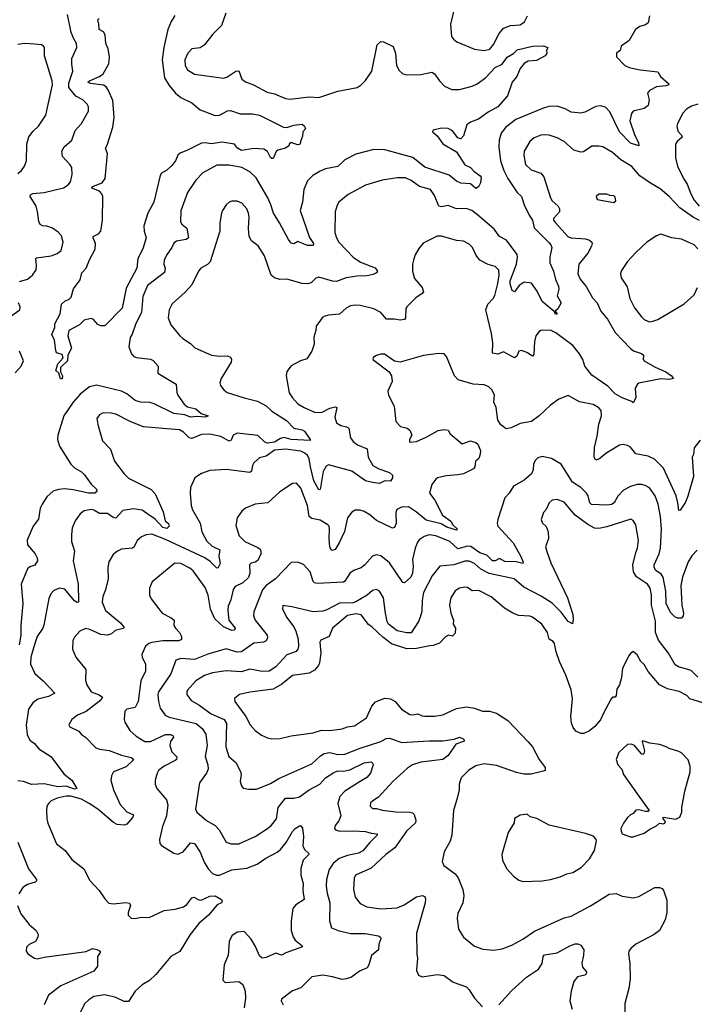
# Model space of a CAD drawing. Extents: x 1771496 to 1971148, y 471553 to 643630.
# Tile 194 of 256: x 1813587 to 1818478, y 580489 to 587627. Entities that reach past the tile are written whole.
import ezdxf

# ---------------------------------------------------------------- set-up
doc = ezdxf.new("R2010")
doc.units = 0

msp = doc.modelspace()

# ---------------------------------------------------------------- linework, layer by layer
at = {"layer": '0CON10XD'}
for points in [[(1816742, 587725), (1816710, 587595), (1816718.6, 587505), (1816732.5, 587485), (1816756.6, 587466.6), (1816885, 587414.2), (1816955, 587404.2), (1816995, 587414.3), (1817023.1, 587446.9), (1817063.3, 587526.7), (1817095, 587566.4), (1817145, 587584.5), (1817215, 587590.8), (1817247.9, 587612.1), (1817268, 587655)], [(1815082, 587675), (1815051.2, 587585), (1814986.6, 587523.4), (1814925, 587442), (1814895, 587424.2), (1814835, 587415.8), (1814805.7, 587385), (1814784.7, 587335.3), (1814787.3, 587295), (1814805, 587264.3), (1814855, 587232.9), (1815065, 587204.4), (1815089.2, 587210.8), (1815155, 587254.2), (1815175, 587256), (1815198, 587195), (1815225, 587175.7), (1815283.3, 587155), (1815382.4, 587102.4), (1815435, 587088.5), (1815515.5, 587055.5), (1815545, 587050.5), (1815685, 587067.4), (1815755, 587063.3), (1815895, 587110), (1816033.6, 587136.4), (1816063.5, 587155), (1816095, 587186.5), (1816140.5, 587255), (1816178, 587445), (1816205, 587468), (1816225.9, 587465.9), (1816295, 587432.5), (1816312.5, 587385), (1816320, 587295), (1816337.7, 587257.7), (1816364.3, 587234.3), (1816395, 587228), (1816495, 587230.8), (1816575, 587246.2), (1816594.2, 587234.2), (1816632, 587185), (1816666.2, 587145), (1816720.7, 587120.7), (1816775, 587120), (1816866.7, 587145), (1816905, 587161.5), (1816964.5, 587205), (1817035, 587280.6), (1817085.2, 587304.8), (1817121.2, 587355), (1817167.8, 587382.2), (1817195, 587408.9), (1817305, 587435.8), (1817385, 587437.1), (1817416.7, 587425), (1817407.5, 587405), (1817410, 587385), (1817397.5, 587365), (1817335, 587332), (1817273.6, 587326.4), (1817245, 587310), (1817215, 587272.5), (1817191.4, 587215), (1817158, 587175), (1817123.8, 587075), (1817054.3, 586995), (1816985, 586957.5), (1816914.7, 586905.3), (1816854.6, 586885.4), (1816830, 586865), (1816805.8, 586784.2), (1816785, 586762.5), (1816765, 586770), (1816725, 586820.8), (1816695, 586839.4), (1816645, 586841.1), (1816585, 586826.2), (1816581.2, 586815), (1816615, 586784.3), (1816655, 586726.5), (1816755, 586669.2), (1816815, 586574), (1816856.7, 586555), (1816879.7, 586529.7), (1816926.7, 586495), (1816933.3, 586485), (1816927.5, 586445), (1816913.3, 586415), (1816895, 586402.5), (1816855, 586436.9), (1816785, 586441.4), (1816755, 586455.8), (1816700.7, 586500.7), (1816525, 586558), (1816438, 586628), (1816235, 586682.8), (1816155, 586686.9), (1816025, 586652.7), (1815945, 586611.1), (1815895, 586561.9), (1815805, 586545.6), (1815765, 586529.4), (1815712.4, 586497.6), (1815675, 586458), (1815647.8, 586395), (1815637.5, 586305), (1815620, 586245), (1815687.9, 586047.9), (1815716.7, 586005), (1815715, 585990.8), (1815675, 585990.7), (1815605, 586018.9), (1815575, 586002.5), (1815555, 586007.1), (1815535, 586032.9), (1815472.1, 586155), (1815426.4, 586225), (1815409.2, 586285), (1815386.2, 586336.2), (1815300.8, 586480.8), (1815255, 586524.4), (1815198, 586555), (1815105, 586572.5), (1815017.4, 586572.6), (1814915, 586517.5), (1814865, 586464), (1814805, 586373.8), (1814755, 586242.5), (1814752.2, 586162.2), (1814762.5, 586145), (1814799.4, 586115), (1814810.8, 586045), (1814795, 586033.1), (1814725, 586022.5), (1814705, 586006.2), (1814691.4, 585975), (1814650.6, 585919.4), (1814635.6, 585885), (1814633.5, 585855), (1814641.5, 585825), (1814636.9, 585795), (1814515, 585700), (1814479.4, 585619.4), (1814470.7, 585505), (1814428.8, 585425), (1814403.6, 585346.4), (1814387.1, 585322.9), (1814378, 585255), (1814398, 585205), (1814415, 585186), (1814435, 585177.1), (1814535, 585166.4), (1814555, 585156.9), (1814591.2, 585115), (1814588, 585065), (1814722, 584985), (1814725.8, 584925), (1814732.9, 584905), (1814780.3, 584840.3), (1814805, 584820), (1814865, 584805.6), (1814902, 584772), (1814953.8, 584755), (1814935, 584744.7), (1814875, 584751.5), (1814826.2, 584745), (1814785, 584762.2), (1814705, 584771.2), (1814562.4, 584842.4), (1814531.1, 584851.1), (1814463.3, 584855), (1814425, 584866.7), (1814365, 584915.3), (1814325, 584933.1), (1814145, 584978.5), (1814092.5, 584965), (1814025, 584911.8), (1813975, 584855.3), (1813907.7, 584755), (1813864.5, 584615), (1813861.2, 584585), (1813876, 584536), (1813957.1, 584405), (1813985, 584378.1), (1814035, 584349.4), (1814057.3, 584327.3), (1814105, 584261.2), (1814143, 584223), (1814146.4, 584206.4), (1814132.5, 584195), (1814085.4, 584194.6), (1813975, 584220), (1813915, 584225.4), (1813868.1, 584221.9), (1813830.2, 584209.8), (1813785, 584169.2), (1813750.6, 584115), (1813736.9, 584085), (1813723.2, 584006.8), (1813685, 583956.7), (1813642.5, 583855), (1813645, 583820), (1813698.6, 583755), (1813714, 583725), (1813716, 583705), (1813696.9, 583673.1), (1813659.7, 583660.3), (1813642.8, 583647.2), (1813597.7, 583535), (1813609.2, 583395), (1813596.2, 583235), (1813596.7, 583165), (1813584, 583095)], [(1813585, 585728.9), (1813643.3, 585745), (1813680, 585775), (1813705.6, 585814.4), (1813710, 585845), (1813704, 585895), (1813708.8, 585901.2), (1813815.4, 585914.6), (1813858.3, 585931.7), (1813888.1, 585955), (1813903.6, 586015), (1813890.2, 586060.2), (1813867.1, 586087.1), (1813825, 586115.6), (1813785, 586129.4), (1813753, 586133), (1813735, 586143.3), (1813725.8, 586165), (1813716.6, 586236.6), (1813706.7, 586275), (1813664.4, 586345), (1813665, 586358), (1813683.3, 586366.7), (1813765, 586374.5), (1813905, 586408.5), (1813938.8, 586431.2), (1813955, 586451.2), (1813966.7, 586505), (1813964.2, 586555), (1813954.2, 586575), (1813896.7, 586635), (1813892.2, 586675), (1813910.6, 586705), (1813964.5, 586755), (1813989.1, 586825), (1814035.6, 586875), (1814086.7, 586965), (1814087.1, 586995), (1814076, 587015), (1814046, 587045), (1813993.3, 587073.3), (1813944, 587135), (1813944.1, 587165.9), (1813973.6, 587255), (1813964.4, 587305.6), (1813964.5, 587345), (1814002.5, 587425), (1814000, 587455), (1813979.1, 587489.1), (1813960.9, 587535), (1813934.4, 587665.6)], [(1818152.5, 587655), (1818144, 587605), (1818125, 587590.6), (1818082.8, 587577.2), (1818052, 587555), (1818005, 587476), (1817948, 587435), (1817941.2, 587405), (1817913.3, 587385), (1817915, 587357.5), (1817973.8, 587295), (1818005, 587280), (1818085, 587263.3), (1818215, 587250), (1818234.3, 587215), (1818291.2, 587165), (1818293.3, 587155), (1818273, 587147), (1818205, 587139.4), (1818153.3, 587115), (1818138.8, 587095), (1818150, 587045), (1818143.5, 587005), (1818115, 586983.8), (1818035.8, 586964.2), (1818022.1, 586947.9), (1818011.4, 586895), (1818044.5, 586794.5), (1818073.3, 586735), (1818075, 586712.5), (1818015, 586731.1), (1817936.4, 586815), (1817865, 586960), (1817835, 586992), (1817795, 587003.8), (1817765, 586998), (1817685, 586955.6), (1817655, 586950), (1817585, 586957.1), (1817542.1, 586982.1), (1817485, 587001.1), (1817422.8, 586997.2), (1817376.6, 586983.4), (1817185, 586902.9), (1817112, 586848), (1817077.8, 586805), (1817062.7, 586755), (1817061.2, 586705), (1817073.9, 586605), (1817098.2, 586535), (1817126.9, 586475), (1817195, 586375.5), (1817225.9, 586345.9), (1817244.4, 586284.4), (1817280.4, 586210.4), (1817305.4, 586175), (1817318.5, 586118.5), (1817422.9, 586012.9), (1817438.9, 585995), (1817444.4, 585975), (1817430.6, 585905), (1817430, 585865), (1817457.1, 585805), (1817473, 585743), (1817493.8, 585695), (1817496.2, 585673.8), (1817483.3, 585625), (1817512.5, 585575), (1817488, 585532), (1817470, 585515), (1817483.3, 585495), (1817475, 585490), (1817462, 585512), (1817376.5, 585585), (1817339.8, 585659.8), (1817297.4, 585717.4), (1817245, 585724), (1817208.8, 585701.2), (1817175, 585653.8), (1817158, 585665), (1817143.1, 585713.1), (1817142.7, 585735), (1817189.6, 585855), (1817197.3, 585905), (1817194.5, 585925), (1817117.8, 586027.8), (1817065, 586054.4), (1817028.3, 586108.3), (1816907.5, 586212.5), (1816865, 586244.7), (1816825, 586258.9), (1816755, 586255.6), (1816695, 586279.2), (1816645, 586270.6), (1816625, 586274.2), (1816595, 586352), (1816565, 586395.8), (1816485, 586418.9), (1816425, 586461.9), (1816385, 586481.4), (1816325, 586480), (1816215, 586464.2), (1816093.3, 586426.7), (1815968.9, 586361.1), (1815902, 586305), (1815888.3, 586281.7), (1815874.3, 586235), (1815873.1, 586085), (1815883.3, 586045), (1815901.5, 586015), (1816005, 585906.7), (1816059.2, 585869.2), (1816165, 585827.5), (1816180.6, 585805), (1816175, 585792.9), (1816150.5, 585779.5), (1816105, 585769.4), (1816035, 585767.9), (1815955, 585756.7), (1815885, 585728.8), (1815855, 585731.7), (1815755, 585760.8), (1815735, 585752.5), (1815700.7, 585719.3), (1815675, 585712.1), (1815635, 585713.6), (1815525, 585746.2), (1815473.2, 585743.2), (1815435, 585755.8), (1815410, 585775), (1815362, 585915), (1815317.4, 585987.4), (1815268.8, 586025), (1815250.8, 586055), (1815245.8, 586115), (1815251.9, 586195), (1815246.9, 586225), (1815234.3, 586255), (1815197.8, 586297.8), (1815165, 586312.5), (1815125, 586312.5), (1815105, 586304), (1815084, 586285), (1815057.1, 586245), (1815050.6, 586225), (1815039.4, 586155), (1815038.1, 586095), (1814967.8, 585872.2), (1814948, 585852), (1814900.8, 585825), (1814884.3, 585805), (1814835.6, 585705), (1814787.6, 585652.4), (1814693.1, 585566.9), (1814670, 585525), (1814662.9, 585465), (1814682.5, 585415), (1814748.6, 585335), (1814769.2, 585315), (1814825, 585280.5), (1814857.6, 585247.6), (1814977.5, 585195), (1815035, 585187.8), (1815095, 585190), (1815115, 585181.2), (1815122, 585165), (1815120, 585145), (1815047.1, 585025), (1815039.2, 584995), (1815044.2, 584975), (1815066.2, 584945), (1815091.2, 584925), (1815214.1, 584885.9), (1815312.2, 584862.2), (1815375, 584827.5), (1815415, 584790), (1815521.1, 584721.1), (1815575, 584667.1), (1815634.5, 584654.5), (1815652, 584645), (1815693.8, 584585), (1815692.5, 584577.5), (1815555, 584584.9), (1815505, 584599), (1815479.3, 584590.7), (1815435.8, 584564.2), (1815385, 584557.3), (1815365.4, 584565), (1815315, 584613.2), (1815165, 584629.6), (1815135, 584615.6), (1815120.4, 584579.6), (1815105, 584570.8), (1815045, 584605.4), (1814965, 584621.8), (1814905, 584619.6), (1814835, 584591.5), (1814815, 584596.4), (1814775, 584637.1), (1814745, 584654.3), (1814655, 584660.9), (1814485, 584674.5), (1814392, 584712), (1814285, 584768.6), (1814250, 584775), (1814193.4, 584776.6), (1814165, 584762), (1814147.5, 584735), (1814153, 584693), (1814187.5, 584575), (1814244.5, 584514.5), (1814275, 584428), (1814345.5, 584335), (1814375, 584304.6), (1814541.2, 584221.2), (1814569.8, 584189.8), (1814628.3, 584058.3), (1814643.1, 583995), (1814666.9, 583975), (1814672, 583955), (1814655, 583938), (1814625, 583946.4), (1814567.6, 584007.6), (1814526.5, 584036.5), (1814475, 584072), (1814412.3, 584082.3), (1814335, 584070), (1814285, 584014.2), (1814265, 584018.9), (1814225, 584046.7), (1814165, 584046.5), (1814125, 584071.2), (1814105, 584076.2), (1814055, 584066.7), (1814025, 584044), (1813989.2, 583995), (1813968.8, 583941.2), (1813962.5, 583895), (1813964, 583845), (1813984.2, 583775), (1813974, 583705), (1814010.8, 583535), (1814014, 583406), (1814005, 583402.9), (1813985, 583414.5), (1813915, 583498.5), (1813875, 583505.4), (1813835, 583489.4), (1813812.9, 583465), (1813798.3, 583431.7), (1813762.5, 583237.5), (1813754.5, 583215), (1813714.1, 583155), (1813696, 583105), (1813666.9, 583005), (1813664.5, 582955), (1813697.6, 582887.6), (1813757.5, 582835), (1813842, 582745), (1813795, 582720), (1813717.7, 582702.3), (1813681.4, 582675), (1813652, 582628), (1813633.4, 582513.4), (1813640.4, 582445), (1813660.4, 582405), (1813695, 582379.6), (1813725, 582340.9), (1813812.5, 582285), (1813908.7, 582158.7), (1813965.6, 582115), (1814001.2, 582055), (1813985, 582048.9), (1813925, 582070.2), (1813864.2, 582065.8)], [(1814711.8, 587658.2), (1814685.6, 587615), (1814662.5, 587555), (1814631.6, 587425), (1814619.4, 587335), (1814637.8, 587205), (1814671, 587151), (1814716.9, 587095), (1814755, 587063.3), (1814835, 587024), (1814895, 586974.3), (1815005, 586933.1), (1815035, 586934.4), (1815095, 586966.5), (1815115, 586969.4), (1815185, 586943.8), (1815275, 586944.3), (1815325, 586934.2), (1815498.8, 586848.8), (1815525, 586845.8), (1815575, 586863.3), (1815635, 586870), (1815651.2, 586855), (1815660, 586835), (1815640, 586815), (1815638.3, 586781.7), (1815623.3, 586745), (1815621.7, 586728.3), (1815615, 586722.5), (1815600.7, 586720.7), (1815555, 586736.7), (1815540, 586725), (1815538.3, 586711.7), (1815514.3, 586695.7), (1815458.8, 586681.2), (1815447.6, 586672.4), (1815425, 586620), (1815415, 586620), (1815405, 586628.8), (1815385, 586672.5), (1815357.4, 586687.4), (1815285, 586693.3), (1815195, 586677.8), (1815167.1, 586695), (1815145, 586725.5), (1815055, 586739.6), (1814976.6, 586726.6), (1814935, 586735.3), (1814905, 586732.5), (1814805, 586681.3), (1814749.6, 586660.4), (1814733.2, 586645), (1814717.7, 586605), (1814689.9, 586570.1), (1814654.2, 586535.8), (1814615.5, 586514.5), (1814605, 586496.7), (1814559.5, 586305), (1814516.4, 586223.6), (1814488.3, 586131.7), (1814488.6, 586095), (1814504.2, 586045), (1814479.4, 585965), (1814443, 585897), (1814437.1, 585825), (1814359.8, 585680.2), (1814331.2, 585535), (1814205, 585406.7), (1814175, 585407.5), (1814155, 585417.5), (1814120, 585455), (1814105, 585460), (1814055, 585450), (1814020, 585415), (1813942.5, 585375), (1813936.2, 585335), (1813961.9, 585245), (1813936.9, 585195), (1813933.8, 585155), (1813882, 585105), (1813883.6, 585073.6), (1813898.6, 585045), (1813895, 585022.5), (1813882.7, 585022.7), (1813870, 585065), (1813850, 585085), (1813865, 585132.5), (1813902.5, 585175), (1813895, 585200), (1813855, 585212.5), (1813848.3, 585228.3), (1813840, 585305), (1813821.2, 585345), (1813842.2, 585395), (1813842.5, 585422.5), (1813880.5, 585495), (1813890.8, 585565), (1813913.4, 585586.6), (1813945, 585601.1), (1813959.4, 585615), (1813977.5, 585675), (1814025, 585741.2), (1814038.7, 585791.3), (1814070, 585825), (1814092.7, 585887.3), (1814135, 585963.3), (1814137.1, 586005), (1814119.2, 586045), (1814120, 586055), (1814159.2, 586075), (1814175.6, 586095), (1814186.5, 586175), (1814191.1, 586345), (1814183.8, 586365), (1814165.3, 586385.3), (1814110, 586405), (1814115, 586417.5), (1814185, 586444.4), (1814207.7, 586475), (1814223.3, 586655), (1814208.8, 586695), (1814222.3, 586717.7), (1814261.5, 586848.5), (1814272.6, 586917.4), (1814262.5, 587042.5), (1814231.8, 587115), (1814215, 587140), (1814195, 587153.2), (1814100, 587165), (1814082, 587175), (1814092.5, 587185), (1814165, 587214.7), (1814192.2, 587235), (1814233.9, 587306.1), (1814239.3, 587355), (1814228, 587415), (1814211.4, 587455), (1814206.9, 587516.9), (1814195, 587538.1), (1814162.9, 587555), (1814161.8, 587595), (1814152.7, 587625), (1814163.3, 587636.7)], [(1813575, 586512), (1813601.2, 586535), (1813621.2, 586565), (1813636.2, 586605), (1813639.2, 586725), (1813653.1, 586776.9), (1813685, 586820), (1813723.3, 586855), (1813777.5, 586935), (1813824.3, 587155), (1813821.9, 587185), (1813768, 587365), (1813766.7, 587425), (1813760.8, 587435), (1813744.6, 587444.6), (1813695, 587450.6), (1813625, 587454), (1813575, 587448)], [(1818504.7, 587015.3), (1818458.6, 587001.4), (1818422.6, 586977.4), (1818395, 586948.8), (1818356, 586875), (1818351.2, 586855), (1818359.5, 586819.5), (1818385, 586791.2), (1818390, 586775), (1818354, 586745), (1818342.5, 586725), (1818342.5, 586625), (1818356.2, 586566.2), (1818400.9, 586475), (1818427.5, 586435), (1818454, 586364), (1818478.3, 586318.3), (1818513.3, 586275)], [(1818515, 586172), (1818472.2, 586192.2), (1818372.6, 586262.6), (1818297.2, 586345), (1818231.3, 586401.3), (1818161.2, 586441.2), (1818084.6, 586495), (1818025, 586563.5), (1817945, 586611.8), (1817885, 586663.3), (1817815, 586704.4), (1817785, 586711.4), (1817735, 586709.2), (1817675, 586669.2), (1817655, 586665.8), (1817605, 586682), (1817534, 586744), (1817485, 586771.9), (1817425, 586790), (1817395, 586792.9), (1817365, 586788.9), (1817318.2, 586771.8), (1817285.8, 586745), (1817245.7, 586675), (1817241.9, 586645), (1817255, 586576.7), (1817295, 586539.2), (1817364.5, 586514.5), (1817387.6, 586487.6), (1817436.4, 586336.4), (1817448, 586315), (1817491.2, 586275), (1817502, 586255), (1817500.8, 586235), (1817457.5, 586185), (1817457.5, 586175), (1817470.8, 586155), (1817565, 586052.7), (1817585, 586044.6), (1817688.7, 586038.7), (1817718.3, 586028.3), (1817734.2, 586014.2), (1817738, 586005), (1817732.9, 585985), (1817707.1, 585935), (1817641.8, 585855), (1817632.9, 585785), (1817650.9, 585745), (1817693.4, 585693.4), (1817741.3, 585611.3), (1817773.5, 585575), (1817800.6, 585515), (1817850, 585455), (1817905, 585360), (1818015, 585244.3), (1818037.8, 585227.8), (1818095, 585206.9), (1818111.2, 585195), (1818108, 585165), (1818114, 585155), (1818195, 585107.5), (1818272, 585075), (1818312, 585045), (1818327.5, 585025), (1818295, 585019.4), (1818235, 585022.9), (1818076.9, 584993.1), (1818065.7, 584984.3), (1818050, 584955), (1818053.6, 584886.4), (1818035, 584850), (1818025, 584860), (1817955, 584886.7), (1817905, 584914), (1817850.2, 584970.2), (1817735, 585051.1), (1817683.6, 585115), (1817670, 585165), (1817647.1, 585205), (1817597.9, 585265), (1817532.8, 585312.8), (1817475, 585357.1), (1817435, 585377.5), (1817365.8, 585374.2), (1817353, 585367), (1817330, 585335), (1817320.8, 585295), (1817315, 585200), (1817305, 585188.8), (1817265, 585214.2), (1817225, 585230), (1817206.1, 585223.9), (1817192.1, 585187.9), (1817175, 585176), (1817095, 585220), (1817055, 585202.9), (1817015, 585210), (1817016.5, 585285), (1817006.9, 585353.1), (1816967.3, 585525), (1816981.5, 585565), (1817019.1, 585605), (1817032.1, 585627.9), (1817054.3, 585715), (1817063.3, 585775), (1817060.7, 585810.7), (1817035, 585838.2), (1816985, 585853.3), (1816924, 585885), (1816896.8, 585916.8), (1816869.2, 585975), (1816845, 586000), (1816805, 586020.8), (1816755, 586025.6), (1816645, 586058.1), (1816615, 586056.9), (1816513.1, 586006.9), (1816481.2, 585968.8), (1816455, 585922.5), (1816442, 585885), (1816434.2, 585855), (1816434.2, 585805), (1816450.7, 585750.7), (1816506, 585685), (1816513.8, 585655), (1816505, 585641.2), (1816459.7, 585610.3), (1816393.3, 585545), (1816386.2, 585533.8), (1816384.2, 585465.8), (1816377.3, 585452.7), (1816345, 585448.9), (1816305, 585455.5), (1816247.5, 585455), (1816206, 585505), (1816155, 585531.4), (1816055.6, 585555.6), (1816018.3, 585558.3), (1815985, 585552.9), (1815955, 585537.1), (1815905, 585492), (1815825.7, 585484.3), (1815795, 585475.8), (1815780, 585465), (1815737.5, 585405), (1815735.5, 585374.5), (1815720.8, 585325), (1815721.9, 585275), (1815705.6, 585225), (1815670.3, 585169.7), (1815622.5, 585155), (1815555, 585116.7), (1815523.9, 585076.1), (1815520, 585045), (1815541.4, 584921.4), (1815565.6, 584885), (1815605, 584843.3), (1815650, 584815), (1815725, 584783.1), (1815775, 584780.4), (1815835, 584811.8), (1815875, 584820.8), (1815885.7, 584815.7), (1815872.1, 584745), (1815884.6, 584704.6), (1815914.6, 584684.6), (1815955.5, 584675.5), (1815973.8, 584665), (1815986.8, 584596.8), (1816005, 584570), (1816036, 584545), (1816106.4, 584516.4), (1816113.6, 584455), (1816146.9, 584395), (1816191.4, 584371.4), (1816269.5, 584345), (1816290, 584325), (1816291.4, 584305), (1816275, 584282.2), (1816235, 584284.3), (1816195.7, 584265.7), (1816145, 584272.2), (1816095, 584284.7), (1815995, 584353.5), (1815825, 584399.6), (1815808.9, 584391.1), (1815787.2, 584352.8), (1815765, 584222.5), (1815755, 584218), (1815718.8, 584285), (1815694.5, 584385), (1815687, 584445), (1815675, 584467.2), (1815654.5, 584485), (1815625, 584499), (1815515, 584514.7), (1815435, 584506.2), (1815375, 584462.7), (1815325, 584450.8), (1815284.2, 584415), (1815274.5, 584395.5), (1815267.8, 584355), (1815255, 584344.4), (1815085, 584367.1), (1814965, 584360), (1814905, 584338), (1814856.7, 584305), (1814825.8, 584235), (1814822.9, 584195), (1814830.8, 584105), (1814840, 584075), (1814896.6, 583976.6), (1814908.5, 583915), (1814945, 583846.9), (1814981.7, 583811.7), (1815037.5, 583785), (1815032.2, 583737.8), (1815040.4, 583685), (1815025, 583650.8), (1815015, 583653.1), (1814968.5, 583698.5), (1814930.4, 583725), (1814645, 583859.3), (1814545, 583896.4), (1814505, 583893.1), (1814471.5, 583878.5), (1814438.7, 583851.3), (1814417.1, 583805), (1814405, 583795.7), (1814325, 583788.1), (1814296.2, 583775), (1814265, 583750), (1814233.2, 583696.8), (1814226.9, 583655), (1814228.1, 583575), (1814209.4, 583495), (1814189.2, 583445), (1814184.4, 583405), (1814210, 583345), (1814318.6, 583255), (1814345, 583220), (1814336.9, 583213.1), (1814280.2, 583199.8), (1814253.3, 583175), (1814225, 583164.3), (1814175, 583169.4), (1814095, 583207.5), (1814065, 583213.8), (1814022.5, 583195), (1813985, 583150), (1813973.6, 583126.4), (1813970, 583065), (1813993.3, 583005), (1814065.8, 582915.8), (1814063.9, 582836.1), (1814074, 582805), (1814104.5, 582754.5), (1814163.4, 582733.4), (1814188, 582715), (1814176, 582695), (1814069.1, 582610.9), (1814007.5, 582585), (1813965, 582553.3), (1813943.3, 582515), (1813950.7, 582500.7), (1814015, 582470), (1814036.1, 582446.1), (1814065, 582426.7), (1814138.6, 582348.6), (1814165, 582338.1), (1814235, 582329.5), (1814325, 582295.3), (1814395, 582279.1), (1814414, 582265), (1814358.6, 582211.4), (1814268, 582175), (1814252.9, 582145), (1814246.9, 582115), (1814267.8, 582045), (1814315, 581938.1), (1814365, 581884.6), (1814412.7, 581862.7), (1814406.4, 581845), (1814365, 581794.5), (1814345, 581787.7), (1814295, 581793.2), (1814267.3, 581807.3), (1814155, 581904.6), (1814091.2, 581945), (1814035.6, 581975.6), (1813957.2, 581997.2), (1813925, 581998.7), (1813858, 581985), (1813815, 581965.5), (1813795, 581945.8), (1813784.5, 581925), (1813780.5, 581895), (1813783.5, 581835), (1813791.7, 581801.7), (1813855, 581652.5), (1813916.7, 581605), (1813965, 581540), (1814052.4, 581472.4), (1814095, 581386), (1814162.5, 581315), (1814203.6, 581253.6), (1814233.6, 581223.6), (1814266.7, 581216.7), (1814357.7, 581227.7), (1814383.8, 581223.8), (1814391.2, 581205), (1814373.8, 581155), (1814373.3, 581135), (1814395, 581113.8), (1814421.7, 581111.7), (1814469.5, 581120.5), (1814525, 581119.4), (1814635, 581168.5), (1814715, 581178.5), (1814774.6, 581195.4), (1814798.1, 581211.9), (1814835, 581261.2), (1814850, 581265), (1814885, 581246), (1814903.9, 581243.9), (1814965, 581274), (1815005, 581275.8), (1815050, 581250), (1815056, 581235), (1815050, 581225), (1815018.8, 581211.2), (1814955.7, 581135), (1814885.7, 581075), (1814823.5, 580996.5), (1814747.6, 580872.4), (1814683.8, 580835), (1814573.8, 580706.2), (1814527.3, 580662.7), (1814475, 580630), (1814423.8, 580585), (1814375, 580510), (1814345, 580508.6), (1814285, 580538.9), (1814205, 580557.3), (1814125, 580545.4), (1814087.4, 580522.6), (1814060, 580495), (1814024.5, 580425.5)], [(1817895, 586301.2), (1817910, 586315), (1817905, 586340), (1817895, 586350), (1817865, 586352.5), (1817843, 586363), (1817785, 586362.5), (1817767.5, 586345), (1817775, 586323.3), (1817895, 586301.2)], [(1818503.3, 585965), (1818476.2, 585995), (1818385, 586035.8), (1818315.8, 586045.8), (1818235, 586073.3), (1818205, 586061.2), (1818134.6, 586015.4), (1818055, 585940), (1817994.2, 585875), (1817950.3, 585809.7), (1817942.7, 585787.3), (1817949.2, 585755), (1817991.7, 585691.7), (1818011.4, 585605), (1818045, 585538.8), (1818095, 585473.8), (1818115, 585454), (1818141.2, 585441.2), (1818155, 585438)], [(1818155, 585438), (1818185, 585444), (1818215, 585454.2), (1818405, 585567.5), (1818478.3, 585631.7), (1818502, 585685)], [(1813516.3, 585473.7), (1813588, 585525), (1813590, 585545), (1813579.2, 585575)], [(1813555, 585067.5), (1813598.1, 585115), (1813614.3, 585155), (1813585.7, 585225)], [(1818432, 584172), (1818415, 584128.8), (1818375, 584072.5), (1818365, 584070), (1818360, 584125), (1818347.5, 584175), (1818255.2, 584375.2), (1818190.5, 584440.5), (1818145, 584462.5), (1818055, 584479.4), (1818015, 584529.2), (1817995, 584541.4), (1817963, 584547), (1817935, 584542.5), (1817845, 584487.5), (1817785, 584442), (1817764.2, 584434.2), (1817752.9, 584455), (1817754.5, 584525), (1817775, 584607.5), (1817785.5, 584695), (1817804.4, 584755), (1817801.9, 584795), (1817785, 584812.9), (1817745, 584837.5), (1817645, 584856.7), (1817565, 584902.5), (1817495, 584876.2), (1817435, 584833.8), (1817353.8, 584755), (1817297.5, 584715), (1817215, 584700), (1817151.7, 584668.3), (1817115, 584661.4), (1817075, 584690.8), (1817054.4, 584725), (1817040.8, 584815), (1817024.2, 584855), (1817030.8, 584905), (1817011.7, 584941.7), (1816988.8, 584965), (1816955, 584980), (1816875, 584985.6), (1816765.4, 585015.4), (1816739.4, 585045), (1816682, 585185), (1816665, 585203.8), (1816626.1, 585206.1), (1816515, 585192.9), (1816345, 585144.2), (1816305, 585151.2), (1816232.7, 585202.7), (1816205, 585202.9), (1816175, 585192), (1816150.7, 585179.3), (1816147.5, 585165), (1816265, 585073.3), (1816284, 585045), (1816288, 585005), (1816256.2, 584935), (1816260, 584905), (1816301.4, 584825), (1816315, 584713.3), (1816349.1, 584679.1), (1816395.8, 584665.8), (1816415, 584652.5), (1816430, 584615), (1816412.5, 584585), (1816414.4, 584564.4), (1816465, 584570), (1816535, 584600), (1816621.8, 584648.2), (1816667.4, 584657.4), (1816695, 584652.3), (1816709.4, 584625), (1816795, 584553.3), (1816855, 584573.5), (1816895, 584562.3), (1816909.8, 584549.8), (1816927.9, 584505), (1816926.4, 584476.4), (1816915, 584445.8), (1816892.9, 584427.1), (1816886.2, 584385), (1816877.7, 584372.3), (1816804.1, 584335.9), (1816763.3, 584326.7), (1816680.5, 584320.5), (1816617.5, 584305), (1816605, 584296), (1816575, 584256.7), (1816559.1, 584195), (1816596.9, 584145), (1816653.8, 584035), (1816712.7, 583992.7), (1816728, 583965), (1816762, 583935), (1816755, 583926.2), (1816685, 583948.2), (1816642.5, 583972.5), (1816535, 583999.5), (1816465, 584057.7), (1816405, 584095.5), (1816355, 584092.9), (1816322.6, 584077.4), (1816314.4, 584055), (1816316.9, 583975), (1816305, 583946.7), (1816289.2, 583940.8), (1816175, 583996.7), (1816125, 584038.1), (1816085, 584062), (1816055, 584071.2), (1816019.3, 584070.7), (1815995, 584056.2), (1815964, 584016), (1815942.4, 583917.6), (1815902.9, 583835), (1815875, 583785.8), (1815855, 583779.2), (1815845, 583783.8), (1815836.8, 583806.8), (1815830.4, 583865), (1815834.5, 583935), (1815830, 583955), (1815822.5, 583965), (1815765, 583999.6), (1815705, 584011.8), (1815686.9, 584025), (1815674.5, 584105), (1815625, 584231.2), (1815595, 584266.7), (1815566.1, 584263.9), (1815474.5, 584205.5), (1815386.2, 584125), (1815295, 584115.6), (1815224, 584085), (1815198.6, 584065), (1815163.3, 584015), (1815155, 583960), (1815179.4, 583885), (1815219.2, 583845), (1815315, 583801.5), (1815329.6, 583789.6), (1815335.5, 583775.5), (1815334.5, 583755), (1815312.9, 583707.1), (1815295, 583694.2), (1815265, 583688), (1815254, 583675), (1815255.6, 583615), (1815245.4, 583584.6), (1815205, 583544.3), (1815150.6, 583519.4), (1815133.9, 583496.1), (1815119.2, 583420.8), (1815098.9, 583375), (1815096.4, 583345), (1815103.6, 583275), (1815149.1, 583215), (1815145, 583201.1), (1815125, 583198.8), (1815065.5, 583225.5), (1815000.9, 583285), (1814970, 583355), (1814953.1, 583455), (1814931.7, 583511.7), (1814845, 583631.2), (1814820.9, 583650.9), (1814756.7, 583685), (1814711.7, 583688.3), (1814547.3, 583552.7), (1814527.5, 583505), (1814527.8, 583455), (1814539.4, 583429.4), (1814620, 583325), (1814685, 583291.4), (1814708, 583275), (1814705.7, 583235), (1814716, 583215), (1814745.8, 583185), (1814760, 583155), (1814760, 583135), (1814740, 583125), (1814625, 583125.3), (1814545, 583111.5), (1814524.2, 583105), (1814500.6, 583085), (1814474, 583025), (1814476, 583005), (1814499.2, 582955), (1814499.5, 582905), (1814465.4, 582835), (1814446.2, 582685), (1814425, 582640.6), (1814365, 582628.1), (1814348.6, 582615), (1814344.6, 582555), (1814349.2, 582535), (1814385, 582474.3), (1814432.4, 582432.4), (1814495, 582395.7), (1814535, 582395.6), (1814645, 582445.9), (1814680, 582445), (1814700.8, 582435), (1814702.9, 582425), (1814679.6, 582395), (1814675.4, 582365), (1814689.5, 582319.5), (1814727.7, 582282.3), (1814724.2, 582265), (1814715, 582257.1), (1814634.2, 582215), (1814594.2, 582185), (1814582.9, 582165), (1814570.6, 582115), (1814570.6, 582085), (1814580.8, 582055), (1814650.9, 581970.9), (1814662.2, 581935), (1814651.8, 581855), (1814622, 581778), (1814600.8, 581685), (1814604, 581655), (1814615, 581640), (1814705, 581584), (1814735, 581578), (1814772, 581595), (1814825, 581660), (1814855, 581655.6), (1814895, 581592.5), (1814926.4, 581515), (1814955, 581469.2), (1814985, 581438.1), (1815015, 581425.5), (1815035, 581425.5), (1815125.9, 581464.1), (1815235, 581475.3), (1815308.6, 581505), (1815371.6, 581548.4), (1815455, 581591.5), (1815478.1, 581611.9), (1815518.3, 581661.7), (1815565, 581742), (1815585, 581762.9), (1815615, 581783.3), (1815625, 581782.5), (1815637.5, 581767.5), (1815645.9, 581705), (1815640, 581635), (1815655, 581610), (1815682, 581585), (1815683.8, 581575), (1815643.1, 581535), (1815624.4, 581475), (1815625.5, 581425), (1815642.9, 581365), (1815640.5, 581315), (1815650.8, 581249.2), (1815589.7, 581210.3), (1815567.5, 581185), (1815555.6, 581095), (1815556.7, 581025), (1815569.3, 580979.3), (1815584.5, 580954.5), (1815632, 580915), (1815636.7, 580905), (1815516.4, 580863.6), (1815485, 580846.2), (1815445, 580861.2), (1815375, 580828.8), (1815345, 580823.3), (1815325, 580840), (1815297.5, 580907.5), (1815265, 580960.8), (1815215, 581016.7), (1815165, 581012.5), (1815124.2, 580985), (1815105.6, 580945), (1815097.8, 580845), (1815069.2, 580775), (1815060, 580665), (1815076.7, 580646.7), (1815175, 580655.8), (1815205, 580634), (1815221.9, 580585), (1815224.2, 580535), (1815215.8, 580465)], [(1818521.7, 584578.3), (1818477.7, 584522.3), (1818472, 584475), (1818462.9, 584455), (1818473.1, 584315), (1818432, 584172)], [(1818498.1, 583781.9), (1818460.4, 583739.6), (1818434.1, 583695.9), (1818391.8, 583585), (1818380, 583525), (1818387, 583383), (1818400.9, 583325), (1818398.2, 583305), (1818385, 583288.8), (1818358.1, 583288.1), (1818338.3, 583298.3), (1818305, 583330), (1818274.6, 583395), (1818271.6, 583485), (1818253.6, 583585), (1818238, 583608), (1818198.5, 583635), (1818186.5, 583655), (1818188.5, 583675), (1818224, 583755), (1818234.3, 583795.7), (1818239.7, 583935), (1818234.2, 584025), (1818215.2, 584115.2), (1818194.7, 584174.7), (1818152.4, 584232.4), (1818120.9, 584250.9), (1818095, 584257.5), (1818065, 584257.3), (1818015, 584243.5), (1817965, 584215.7), (1817925, 584174.2), (1817896.7, 584125), (1817878, 584112), (1817845, 584107.3), (1817732.7, 584112.7), (1817720, 584125), (1817708.1, 584175), (1817697.1, 584195), (1817655, 584236.9), (1817595.6, 584275), (1817512.5, 584405), (1817442.7, 584447.3), (1817375, 584460.5), (1817345, 584451.4), (1817326.2, 584433.8), (1817312.4, 584407.6), (1817310.7, 584365), (1817298.4, 584335), (1817245, 584289.4), (1817166.9, 584245), (1817136, 584194), (1817105, 584160.8), (1817054.6, 584004.6), (1817050, 583975), (1817054.3, 583955), (1817165.3, 583835.3), (1817219.6, 583735), (1817238.6, 583695), (1817234.1, 583685.9), (1817185.9, 583695.9), (1817105, 583700), (1817065, 583721.9), (1817034.7, 583705.3), (1817015, 583703.9), (1816975, 583745.6), (1816923.2, 583763.2), (1816858.1, 583808.1), (1816835, 583811.3), (1816765, 583791), (1816705, 583845.3), (1816605, 583886), (1816555, 583892.1), (1816519.1, 583880.9), (1816484, 583856), (1816471.3, 583838.7), (1816453.5, 583795), (1816436.4, 583715), (1816440.9, 583665), (1816436.4, 583615), (1816422.9, 583585), (1816376.7, 583545), (1816365, 583546.2), (1816269.6, 583689.6), (1816205, 583741.4), (1816175, 583747.1), (1816145, 583738.6), (1816090.6, 583675), (1816063.9, 583653.9), (1816015, 583636.4), (1815982.7, 583617.3), (1815945, 583556), (1815935, 583549.4), (1815745, 583539.4), (1815724.5, 583544.5), (1815714.4, 583554.4), (1815694.3, 583625), (1815645, 583678), (1815605, 583693.8), (1815555, 583691.2), (1815441.1, 583575), (1815375, 583524.6), (1815348.2, 583495), (1815284.7, 583335.3), (1815283.1, 583305), (1815295.4, 583275), (1815380.6, 583165), (1815383.1, 583145), (1815374.6, 583125.4), (1815355, 583114.4), (1815285, 583106.9), (1815195, 583043.8), (1815165, 583042.9), (1815084.5, 583065.5), (1814951.6, 583028.4), (1814855, 582990), (1814755, 582995.5), (1814719.2, 582985), (1814683.8, 582885), (1814593.6, 582755), (1814589.2, 582735), (1814592.9, 582685), (1814605.4, 582635.4), (1814642.9, 582585), (1814672, 582572), (1814867.5, 582525), (1814909.6, 582489.6), (1814937.6, 582447.6), (1814945.3, 582365), (1814931.5, 582285), (1814951.1, 582225), (1814954.4, 582195), (1814942.2, 582165), (1814891.9, 582095), (1814862.2, 581905), (1814871.1, 581881.1), (1814942.2, 581822.2), (1815004.6, 581784.6), (1815034.6, 581754.6), (1815085, 581663.8), (1815121.7, 581651.7), (1815175, 581652.5), (1815295, 581705.7), (1815385, 581763.1), (1815412.6, 581787.4), (1815448.2, 581835), (1815462, 581915), (1815513.5, 581985), (1815575, 581983.3), (1815615, 581994.6), (1815685, 582043.4), (1815762.2, 582085), (1815805, 582130), (1815865, 582169.5), (1815895, 582181.1), (1815935, 582179.6), (1815982, 582188), (1816085, 582238.9), (1816136.5, 582246.5), (1816148.8, 582235), (1816150, 582225), (1816131.1, 582165), (1816105.3, 582134.7), (1816054.8, 582105.2), (1815943.6, 582035), (1815908.2, 581995), (1815893.8, 581945), (1815915.4, 581855), (1815901.1, 581818.9), (1815874.2, 581785), (1815870, 581765), (1815876.7, 581755), (1815905.5, 581745.5), (1816005, 581747.5), (1816095, 581741.1), (1816135, 581729.4), (1816180, 581725), (1816178, 581715), (1816125, 581663.1), (1816075, 581601.1), (1816044.5, 581584.5), (1815965, 581567.8), (1815903.5, 581546.5), (1815859.7, 581510.3), (1815832.2, 581467.8), (1815812.5, 581395), (1815809.1, 581345), (1815815.5, 581295), (1815835.4, 581224.6), (1815832.9, 581095), (1815847.5, 581045), (1815895.8, 581024.2), (1815985, 581003.6), (1816091.8, 581001.8), (1816188.8, 580985), (1816202.5, 580975), (1816205.7, 580965), (1816190, 580925), (1816188, 580885), (1816136.8, 580843.2), (1816117.5, 580775), (1816105.5, 580754.5), (1816051.4, 580728.6), (1815992.7, 580687.3), (1815957.1, 580672.9), (1815925, 580668.9), (1815855, 580688.9), (1815785, 580700), (1815705, 580688.1), (1815625, 580610), (1815565, 580587.1), (1815485, 580526.7), (1815482.5, 580515), (1815498, 580485)], [(1818505, 582860), (1818455, 582909.6), (1818364.7, 582934.7), (1818340, 582950), (1818292.2, 583035), (1818218.3, 583128.3), (1818197.5, 583185), (1818196.8, 583266.8), (1818168.1, 583381.9), (1818167.7, 583457.7), (1818157.3, 583505), (1818137.8, 583535), (1818058.8, 583588.8), (1818036.7, 583625), (1818033.6, 583675), (1818054.5, 583765), (1818067.3, 583795), (1818074.4, 583855), (1818054.2, 583965), (1818035.8, 583995.8), (1818017.5, 584007.5), (1817845, 583950), (1817785, 583938.8), (1817755, 583941.8), (1817706.9, 583966.9), (1817614.3, 584034.3), (1817535, 584129.6), (1817485, 584148.5), (1817446.7, 584145), (1817425.3, 584124.7), (1817403.3, 584076.7), (1817385.6, 584054.4), (1817368, 584005), (1817377.7, 583977.7), (1817405, 583953.8), (1817418.2, 583915), (1817421.1, 583865), (1817400, 583805), (1817408.3, 583771.7), (1817438.8, 583688.8), (1817559.1, 583435), (1817598.5, 583315), (1817600.9, 583279.1), (1817595, 583247.5), (1817565, 583264.3), (1817511.9, 583331.9), (1817447.4, 583397.4), (1817369, 583449), (1817242.3, 583512.3), (1817172.9, 583575), (1816991.9, 583611.9), (1816930, 583645), (1816885, 583684.7), (1816845, 583701.2), (1816815, 583700.9), (1816735, 583674.5), (1816634.5, 583665.5), (1816577.1, 583595), (1816516.1, 583475), (1816504.4, 583415.6), (1816503, 583337), (1816491.9, 583295), (1816478.9, 583265), (1816425, 583183.3), (1816395, 583181.8), (1816325, 583196.4), (1816260.8, 583245), (1816251.2, 583265), (1816240, 583325), (1816225.4, 583435), (1816195, 583484), (1816175, 583497.5), (1816145, 583490), (1816107.5, 583455), (1816025, 583406.7), (1816005, 583400.3), (1815905, 583396.7), (1815815, 583348.8), (1815785, 583338.8), (1815715, 583335.5), (1815559.7, 583369.7), (1815495, 583380), (1815493, 583357), (1815522.5, 583295), (1815575, 583225.8), (1815590.5, 583195), (1815605.4, 583135.4), (1815609.1, 583085), (1815605, 583063.8), (1815592, 583048), (1815525, 583022.9), (1815445, 582936.5), (1815395, 582905.5), (1815345, 582902.3), (1815255, 582918.5), (1815195, 582899.4), (1815085, 582906.8), (1814985, 582892.3), (1814926, 582874), (1814865, 582834.5), (1814804.2, 582765.8), (1814798.5, 582755), (1814799.6, 582735), (1814831.2, 582691.2), (1814885, 582660), (1814975, 582594.7), (1815070, 582555), (1815086.9, 582525), (1815082.5, 582355), (1815104.5, 582285), (1815155, 582241.2), (1815187.9, 582177.9), (1815194.2, 582155), (1815185.8, 582105), (1815195, 582072.5), (1815206.4, 582056.4), (1815248.3, 582048.3), (1815305, 582050), (1815405, 582089.4), (1815465, 582127.3), (1815706.3, 582233.7), (1815768.5, 582291.5), (1815795, 582306.9), (1815835, 582315.4), (1815895, 582301.1), (1815945, 582302.6), (1816055, 582345.3), (1816206.6, 582393.4), (1816245, 582415.6), (1816265, 582418.5), (1816289.4, 582410.6), (1816355, 582386.2), (1816555, 582399.6), (1816655, 582400.4), (1816737.9, 582412.1), (1816775, 582425.6), (1816802.5, 582415), (1816811.2, 582405), (1816805, 582394), (1816750, 582375), (1816695, 582294), (1816656.2, 582265), (1816495, 582244), (1816435.3, 582224.7), (1816398.2, 582201.8), (1816292.5, 582105), (1816189.7, 581990.3), (1816146.7, 581965), (1816131.2, 581948.8), (1816128.8, 581925), (1816145, 581908), (1816175, 581908), (1816215.6, 581895.6), (1816315, 581884.5), (1816415, 581882.2), (1816436.4, 581876.4), (1816448.1, 581865), (1816460, 581825), (1816456.9, 581805), (1816391.8, 581745), (1816306, 581624), (1816240.9, 581575), (1816135, 581476.4), (1816021.4, 581425), (1816012.2, 581405), (1816006.5, 581325), (1816018.6, 581265), (1816055, 581220.8), (1816105, 581197.1), (1816205, 581181.9), (1816325, 581188.5), (1816375, 581210), (1816465, 581267.8), (1816505, 581277.1), (1816525, 581271.2), (1816530.6, 581255), (1816526.5, 581225), (1816463.3, 581005), (1816465.8, 580854.2), (1816470.6, 580825), (1816464, 580735), (1816479.5, 580699.5), (1816505, 580689.2), (1816614.5, 580705.5), (1816665, 580698.9), (1816730.2, 580650.2), (1816825.8, 580615), (1816847.1, 580595), (1816885.8, 580535), (1816941.7, 580471.7)], [(1817585, 582770), (1817546.8, 582875), (1817500.9, 582975), (1817476.9, 583045), (1817465.8, 583105), (1817455, 583120), (1817426.4, 583136.4), (1817413.3, 583185), (1817372.5, 583245), (1817305, 583296.7), (1817285, 583303.3), (1817205, 583308.8), (1817162.5, 583325), (1817101.9, 583361.9), (1817005, 583443.8), (1816915, 583488.8), (1816868, 583488), (1816835, 583511.2), (1816815, 583513.8), (1816775, 583505.7), (1816745, 583486), (1816714, 583435), (1816702.9, 583385), (1816712.5, 583325), (1816731.4, 583275), (1816730, 583245), (1816748, 583215), (1816745, 583180), (1816725, 583157.5), (1816696.4, 583166.4), (1816675, 583154), (1816631.9, 583108.1), (1816585, 583090), (1816561.4, 583088.6), (1816465, 583069.1), (1816395, 583066.7), (1816283.1, 583103.1), (1816219.8, 583149.8), (1816143.1, 583223.1), (1816115, 583242), (1816062.5, 583312.5), (1816025, 583318.9), (1815965, 583308.9), (1815854.7, 583215.3), (1815831.2, 583155), (1815770.3, 583129.7), (1815764.3, 583115), (1815770.6, 583035), (1815761.9, 582965), (1815754.3, 582945), (1815725, 582911.9), (1815685, 582890), (1815565, 582873.3), (1815488.7, 582811.3), (1815425.9, 582774.1), (1815255, 582751.4), (1815180, 582735), (1815143.9, 582706.1), (1815146, 582685), (1815226.5, 582576.5), (1815259.2, 582515), (1815294.3, 582474.3), (1815340.3, 582440.3), (1815385, 582420), (1815414.2, 582414.2), (1815475, 582417.5), (1815555, 582435.6), (1815715, 582457.1), (1815774.3, 582475.7), (1815835, 582474.4), (1815924.2, 582485.8), (1815965, 582500), (1816015, 582508), (1816102, 582565), (1816140.3, 582649.7), (1816167.5, 582682.5), (1816235, 582709.2), (1816275, 582704.3), (1816310, 582685), (1816355, 582630), (1816415, 582591.2), (1816435, 582588), (1816475, 582594), (1816505, 582580), (1816525, 582578.6), (1816595, 582577.1), (1816655, 582588.6), (1816755, 582632.9), (1816825.8, 582645.8), (1816885, 582637.1), (1816942.5, 582615), (1816993.6, 582613.6), (1817045, 582599.4), (1817127, 582547), (1817275, 582392), (1817304.2, 582355), (1817354.2, 582265), (1817398, 582205), (1817396.2, 582185), (1817381.4, 582178.6), (1817295, 582158.9), (1817241.3, 582158.7), (1817189.1, 582169.1), (1817045, 582219.4), (1816955, 582233.1), (1816895, 582219.2), (1816843.8, 582186.2), (1816789.1, 582130.9), (1816773.8, 582085), (1816773.8, 582045), (1816760, 581985), (1816732.5, 581895), (1816720, 581715), (1816707.9, 581672.1), (1816663.8, 581595), (1816650, 581525), (1816663.3, 581495), (1816743.8, 581435), (1816766.3, 581406.3), (1816801.2, 581321.2), (1816807.1, 581275), (1816800, 581225), (1816765, 581147.5), (1816758.8, 581115), (1816768.8, 581035), (1816805, 580976.7), (1816885, 580910), (1816945, 580890), (1817025, 580881.2), (1817085, 580891.2), (1817155, 580917.5), (1817235, 580961.4), (1817318.8, 581018.8), (1817535, 581116.7), (1817585, 581129.4), (1817725, 581204.4), (1817861.7, 581288.3), (1817912.1, 581292.1), (1817955, 581274.4), (1818035, 581261.4), (1818075, 581271.4), (1818193.3, 581335), (1818227, 581337), (1818245, 581328), (1818258.6, 581308.6), (1818279.6, 581245), (1818280, 581155), (1818267.3, 581102.7), (1818225, 581024.3), (1818188, 580995), (1818055, 580925.8), (1818018, 580895), (1818004.3, 580875), (1818001.4, 580855), (1818011.4, 580785), (1818014.2, 580675), (1818004.3, 580605), (1817975.8, 580495), (1817974, 580415)], [(1818565, 582666.5), (1818446, 582705), (1818425, 582728.1), (1818367.8, 582757.8), (1818285, 582775.5), (1818225, 582804.4), (1818145, 582901.2), (1818115, 582953.8), (1818090, 582975), (1818065, 583023.3), (1818035, 583047.5), (1818015, 583032.5), (1818003.8, 583015), (1817958, 582925), (1817951.2, 582858.8), (1817935.8, 582805), (1817915.7, 582775), (1817912.7, 582727.3), (1817905, 582716.7), (1817885, 582716.7), (1817875, 582703.3), (1817819.3, 582600.7), (1817799.1, 582550.9), (1817757.6, 582502.4), (1817717.8, 582472.2), (1817676.3, 582453.7), (1817655, 582452.2), (1817619.4, 582469.4), (1817598.9, 582495), (1817587, 582527), (1817582.9, 582575), (1817594.5, 582705), (1817585, 582770)], [(1818035, 581703.3), (1818115, 581730), (1818155, 581760), (1818205, 581783.3), (1818225, 581803.3), (1818255, 581797.5), (1818265, 581802.5), (1818270, 581815), (1818252.5, 581835), (1818253.3, 581846.7), (1818345, 581831.2), (1818373, 581847), (1818388.3, 581881.7), (1818388.8, 581915), (1818410, 582035), (1818448, 582175), (1818448, 582215), (1818435, 582262.5), (1818385, 582312.5), (1818365, 582322.5), (1818295, 582343.3), (1818275, 582356.7), (1818225, 582373.3), (1818155, 582383.3), (1818105, 582400), (1818100, 582395), (1818117.8, 582327.8), (1818113, 582307), (1818105, 582300), (1818094.4, 582305), (1818045, 582365.6), (1818023.8, 582376.2), (1817995, 582373.3), (1817931.2, 582315), (1817912, 582265), (1817924.2, 582225), (1817952, 582195), (1817963.8, 582155), (1818064, 582014), (1818150, 581895), (1818143.3, 581886.7), (1818125, 581886.2), (1818075, 581900), (1818053.9, 581896.1), (1818035, 581872.5), (1818015, 581862.5), (1817995, 581842.5), (1817965, 581802.5), (1817946.7, 581765), (1817947.5, 581745), (1817956.4, 581726.4), (1818015, 581703.3), (1818035, 581703.3)], [(1813864.2, 582065.8), (1813765, 582088.4), (1813673.8, 582083.8), (1813615, 582104.4), (1813575, 582110.6)], [(1817235, 581380), (1817375, 581383.8), (1817435, 581393.8), (1817505, 581413.8), (1817555, 581436.2), (1817597.5, 581445), (1817657.9, 581482.1), (1817718, 581545), (1817753.8, 581605), (1817770, 581675), (1817766.7, 581685), (1817747.7, 581707.7), (1817688.3, 581728.3), (1817425, 581789.2), (1817336.6, 581836.6), (1817288.3, 581848.3), (1817266.7, 581866.7), (1817215, 581861.2), (1817175, 581837.5), (1817173.3, 581805), (1817130, 581735), (1817083.8, 581575), (1817086.7, 581535), (1817117.5, 581475), (1817168.3, 581418.3), (1817205, 581390), (1817235, 581380)], [(1813572.9, 581665), (1813651.1, 581471.1), (1813708.6, 581395), (1813709.2, 581385), (1813698.8, 581375), (1813642.7, 581357.3), (1813609.2, 581335), (1813580.2, 581289.8)], [(1813571.5, 581205), (1813595, 581146), (1813656.8, 581066.8), (1813706.2, 581025), (1813720.8, 580995), (1813720, 580975), (1813700.8, 580945), (1813655, 580923.3), (1813636.9, 580903.1), (1813633.3, 580875), (1813645.7, 580855), (1813693.6, 580823.6), (1813715, 580820), (1813765, 580832.2), (1814068.9, 580871.1), (1814115, 580894.2), (1814147.4, 580887.4), (1814170.6, 580875), (1814171.1, 580865), (1814152, 580835), (1814152.5, 580765), (1814125, 580730), (1813885, 580624.3), (1813795.8, 580555), (1813763.6, 580486.4)], [(1817060.8, 580485), (1817154.1, 580585.9), (1817262.2, 580685), (1817349.2, 580745), (1817375.8, 580785), (1817382.9, 580835), (1817392.1, 580847.9), (1817485, 580862.9), (1817575, 580914), (1817615, 580926.7), (1817635, 580926.7), (1817655, 580917.5), (1817676.7, 580885), (1817675.8, 580845.8), (1817663.2, 580786.8), (1817668.7, 580758.7), (1817696, 580725), (1817695, 580710), (1817685, 580701.2), (1817632.4, 580687.6), (1817606, 580655), (1817584.5, 580585.5), (1817577.1, 580515), (1817594, 580455)]]:
    msp.add_lwpolyline(points, dxfattribs=at)

doc.saveas('drawing.dxf')
